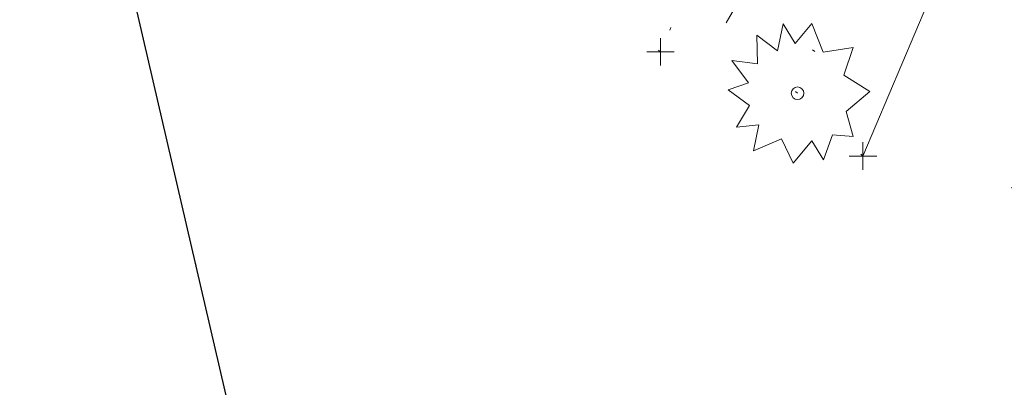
# Model space of a CAD drawing. Extents: x 413123 to 1465301, y 377724 to 504150.
# Tile 127 of 256: x 1463625 to 1463661, y 433030 to 433044. Entities that reach past the tile are written whole.
import ezdxf

# ---------------------------------------------------------------- set-up
doc = ezdxf.new("R2010")
doc.units = 0
doc.header["$MEASUREMENT"] = 0
doc.linetypes.add('DGN Style 1', pattern=[8.732639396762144, 0.01453018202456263, -8.71810921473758])
doc.linetypes.add('DGN Style 3', pattern=[20.34225483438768, 14.53018202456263, -5.812072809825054])
for name, color, linetype, lineweight in [('PV_X_Curb', 120, 'DGN Style 1', 0), ('PV_X_EOP', 7, 'DGN Style 3', 0), ('SN_X_Public', 3, 'Continuous', 0), ('SN_X_Public (Construction)', 3, 'Continuous', 0), ('VG_X_Cells', 3, 'Continuous', 0), ('VG_X_Flower_Bed', 3, 'DGN Style 1', 0)]:
    doc.layers.add(name, color=color, linetype=linetype, lineweight=lineweight)
for name, color, linetype, lineweight, transparency in [('SV_Observation (Construction)', 97, 'DGN Style 1', 0, 0.9), ('SV_Setup (Construction)', 4, 'Continuous', 30, 0.9), ('SV_X_Shot_Marker (Construction)', 40, 'Continuous', 0, 0.5)]:
    doc.layers.add(name, color=color, linetype=linetype, lineweight=lineweight, transparency=transparency)

# ---------------------------------------------------------------- blocks, each defined once
blk = doc.blocks.new('SVPT_2353')
at = {"layer": 'SV_X_Shot_Marker (Construction)', "transparency": 33554495}
for p, q in [((0, 0.02499999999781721), (0, -0.02500000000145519)), ((-0.02499999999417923, -3.637978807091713e-12), (0.02500000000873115, -3.637978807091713e-12))]:
    blk.add_line(p, q, dxfattribs=at)
blk.add_point((0, -3.637978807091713e-12), dxfattribs=at)
blk = doc.blocks.new('SHRUB_110')
at = {"layer": 'VG_X_Cells', "color": 3, "linetype": 'Continuous', "lineweight": 0, "flags": 128}
blk.add_lwpolyline([(-0.004249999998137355, 0.0904999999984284), (0.02599999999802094, 0.1272499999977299), (0.04675000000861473, 0.07458333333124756), (0.1013333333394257, 0.0835833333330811), (0.08441666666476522, 0.03299999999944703), (0.1316666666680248, 0.003249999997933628), (0.0888333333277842, -0.03350000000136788), (0.1013333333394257, -0.07916666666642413), (0.06366666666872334, -0.0757499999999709), (0.04741666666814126, -0.1214166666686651), (0.02599999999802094, -0.08683333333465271), (-0.007916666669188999, -0.1276666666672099), (-0.0293333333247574, -0.08333333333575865), (-0.0803333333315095, -0.1048333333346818), (-0.07074999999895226, -0.05774999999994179), (-0.111333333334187, -0.06191666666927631), (-0.08766666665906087, -0.02241666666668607), (-0.1260833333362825, 0.005999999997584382), (-0.08916666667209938, 0.01916666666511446), (-0.1195000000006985, 0.05933333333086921), (-0.0729166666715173, 0.0538333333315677), (-0.0744166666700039, 0.1057499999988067), (-0.03674999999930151, 0.07733333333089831), (-0.02641666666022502, 0.1265833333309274), (-0.004249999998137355, 0.0904999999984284)], dxfattribs=at)
at = {"layer": 'VG_X_Cells', "color": 3, "linetype": 'Continuous', "lineweight": 0}
blk.add_circle((-3.666662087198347e-05, 2.000001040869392e-05), 0.01152, dxfattribs=at)
blk = doc.blocks.new('SGN1P_30')
at = {"layer": 'SN_X_Public', "color": 3, "linetype": 'Continuous', "lineweight": 0}
for p, q in [((0, 0.07999999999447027), (0, -0.08000000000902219)), ((0, 0), (-0.08000000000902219, -1.455191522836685e-11))]:
    blk.add_line(p, q, dxfattribs=at)
at = {"layer": 'SN_X_Public (Construction)', "color": 3, "linetype": 'Continuous', "lineweight": 30}
blk.add_point((-4.166666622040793e-05, 4.16666516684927e-05), dxfattribs=at)
blk = doc.blocks.new('SVPT_2355')
at = {"layer": 'SV_X_Shot_Marker (Construction)', "transparency": 33554495}
for p, q in [((1.455191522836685e-11, 0.02499999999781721), (1.455191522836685e-11, -0.02500000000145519)), ((-0.02499999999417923, 0), (0.02500000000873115, 0))]:
    blk.add_line(p, q, dxfattribs=at)
blk.add_point((1.455191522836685e-11, 0), dxfattribs=at)

msp = doc.modelspace()

# ---------------------------------------------------------------- linework, layer by layer
at = {"layer": 'PV_X_Curb'}
for points, knots in [([(1463694.730807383, 433042.1012902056, 573.2000085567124), (1463688.122071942, 433044.6665198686, 573.2117681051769), (1463681.5133365, 433047.2317495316, 573.2235276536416), (1463674.904601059, 433049.7969791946, 573.2352872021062), (1463669.906627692, 433051.7384291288, 573.2422034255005), (1463664.908654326, 433053.679879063, 573.249119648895), (1463659.910680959, 433055.6213289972, 573.2560358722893), (1463659.31440991, 433055.8530469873, 573.3282538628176), (1463658.718138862, 433056.0847649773, 573.400471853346), (1463658.121867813, 433056.3164829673, 573.4726898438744), (1463656.811811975, 433056.8455353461, 573.4691755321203), (1463655.501756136, 433057.3745877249, 573.4656612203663), (1463654.191700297, 433057.9036401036, 573.4621469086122), (1463647.078403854, 433060.7016199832, 573.4311409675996), (1463639.965107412, 433063.4995998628, 573.4001350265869), (1463632.851810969, 433066.2975797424, 573.3691290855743), (1463626.603526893, 433068.7760307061, 573.3262890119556), (1463620.355242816, 433071.25448167, 573.2834489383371), (1463614.10695874, 433073.7329326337, 573.2406088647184), (1463606.821724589, 433076.5483492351, 573.1778320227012), (1463599.536490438, 433079.3637658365, 573.1150551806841), (1463592.251256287, 433082.1791824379, 573.052278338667), (1463585.048675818, 433085.0513616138, 572.9767093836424), (1463577.846095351, 433087.9235407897, 572.901140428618), (1463570.643514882, 433090.7957199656, 572.8255714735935), (1463568.520856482, 433091.6009161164, 572.8136526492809), (1463566.398198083, 433092.4061122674, 572.8017338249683), (1463564.275539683, 433093.2113084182, 572.7898150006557), (1463563.658286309, 433093.4932407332, 572.723361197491), (1463563.041032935, 433093.7751730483, 572.6569073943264), (1463562.423779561, 433094.0571053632, 572.5904535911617), (1463557.897842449, 433095.8076798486, 572.5495712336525), (1463553.371905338, 433097.5582543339, 572.5086888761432), (1463548.845968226, 433099.3088288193, 572.4678065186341), (1463541.746736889, 433102.0973839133, 572.4116307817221), (1463534.647505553, 433104.8859390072, 572.3554550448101), (1463527.548274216, 433107.6744941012, 572.2992793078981), (1463527.099574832, 433107.8541490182, 572.3819727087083), (1463526.650875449, 433108.0338039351, 572.4646661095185), (1463526.202176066, 433108.2134588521, 572.5473595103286), (1463518.442801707, 433111.2934591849, 572.5872886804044), (1463510.683427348, 433114.3734595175, 572.6272178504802), (1463502.924052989, 433117.4534598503, 572.6671470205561), (1463495.101662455, 433120.5759616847, 572.6180249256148), (1463487.279271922, 433123.6984635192, 572.5689028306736), (1463479.456881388, 433126.8209653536, 572.5197807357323), (1463474.540841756, 433128.7396558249, 572.5305568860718), (1463469.624802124, 433130.6583462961, 572.5413330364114), (1463464.708762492, 433132.5770367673, 572.5521091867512), (1463464.15178183, 433132.7738995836, 572.4839343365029), (1463463.594801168, 433132.9707623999, 572.4157594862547), (1463463.037820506, 433133.1676252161, 572.3475846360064), (1463455.395093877, 433136.1460172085, 572.2965798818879), (1463447.752367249, 433139.1244092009, 572.2455751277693), (1463440.10964062, 433142.1028011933, 572.1945703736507), (1463439.463345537, 433142.3911085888, 572.2249332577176), (1463438.817050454, 433142.6794159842, 572.2552961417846), (1463438.170755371, 433142.9677233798, 572.2856590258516), (1463431.589276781, 433145.5431962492, 572.3185177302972), (1463425.007798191, 433148.1186691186, 572.351376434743), (1463418.4263196, 433150.6941419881, 572.3842351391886), (1463413.565512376, 433152.6091060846, 572.3506952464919), (1463408.704705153, 433154.5240701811, 572.3171553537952), (1463403.843897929, 433156.4390342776, 572.2836154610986), (1463402.295983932, 433157.0721267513, 572.2966227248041), (1463400.748069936, 433157.7052192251, 572.3096299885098), (1463399.20015594, 433158.3383116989, 572.3226372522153), (1463398.571326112, 433158.6030358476, 572.2531442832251), (1463397.942496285, 433158.8677599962, 572.1836513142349), (1463397.313666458, 433159.1324841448, 572.1141583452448), (1463389.499427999, 433162.1494767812, 572.1431257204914), (1463381.68518954, 433165.1664694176, 572.172093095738), (1463373.87095108, 433168.1834620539, 572.2010604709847), (1463373.202610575, 433168.4242856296, 572.2485422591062), (1463372.53427007, 433168.6651092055, 572.2960240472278), (1463371.865929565, 433168.9059327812, 572.3435058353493), (1463366.852918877, 433170.8940812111, 572.309207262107), (1463361.839908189, 433172.882229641, 572.2749086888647), (1463356.826897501, 433174.8703780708, 572.2406101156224), (1463350.263613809, 433177.4130764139, 572.2105829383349), (1463343.700330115, 433179.955774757, 572.1805557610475), (1463337.137046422, 433182.4984731, 572.1505285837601), (1463332.732110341, 433184.1753668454, 572.1399057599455), (1463328.327174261, 433185.8522605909, 572.129282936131), (1463323.922238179, 433187.5291543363, 572.1186601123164), (1463323.550514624, 433187.6736224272, 572.0672464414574), (1463323.17879107, 433187.8180905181, 572.0158327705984), (1463322.807067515, 433187.9625586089, 571.9644190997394), (1463314.242457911, 433191.4677850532, 571.9189611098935), (1463305.677848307, 433194.9730114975, 571.8735031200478), (1463297.113238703, 433198.4782379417, 571.8280451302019), (1463296.447798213, 433198.6498683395, 571.8729159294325), (1463295.782357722, 433198.8214987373, 571.917786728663), (1463295.116917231, 433198.9931291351, 571.9626575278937), (1463288.43623397, 433201.6173953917, 571.9595616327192), (1463281.755550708, 433204.2416616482, 571.9564657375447), (1463275.074867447, 433206.8659279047, 571.9533698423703), (1463270.698621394, 433208.5836220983, 571.955071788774), (1463266.322375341, 433210.3013162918, 571.9567737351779), (1463261.946129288, 433212.0190104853, 571.9584756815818), (1463261.255964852, 433212.2907585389, 571.8814296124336), (1463260.565800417, 433212.5625065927, 571.8043835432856), (1463259.875635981, 433212.8342546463, 571.7273374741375), (1463253.221984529, 433215.4661261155, 571.684237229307), (1463246.568333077, 433218.0979975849, 571.6411369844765), (1463239.914681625, 433220.7298690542, 571.5980367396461), (1463232.697418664, 433223.5591135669, 571.584901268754), (1463225.480155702, 433226.3883580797, 571.5717657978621), (1463218.262892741, 433229.2176025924, 571.5586303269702), (1463212.689928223, 433231.3845503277, 571.501804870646), (1463207.116963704, 433233.5514980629, 571.4449794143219), (1463201.543999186, 433235.7184457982, 571.3881539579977), (1463197.702392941, 433237.2969398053, 571.3824755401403), (1463193.860786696, 433238.8754338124, 571.376797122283), (1463190.01918045, 433240.4539278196, 571.3711187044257), (1463189.420555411, 433240.6641899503, 571.4587546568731), (1463188.821930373, 433240.874452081, 571.5463906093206), (1463188.223305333, 433241.0847142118, 571.6340265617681), (1463185.054584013, 433242.3131517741, 571.6250500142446), (1463181.885862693, 433243.5415893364, 571.6160734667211), (1463178.717141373, 433244.7700268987, 571.6070969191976), (1463171.181422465, 433247.7347391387, 571.5342143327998), (1463163.645703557, 433250.6994513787, 571.4613317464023), (1463156.10998465, 433253.6641636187, 571.3884491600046), (1463148.761307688, 433256.5197229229, 571.322577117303), (1463141.412630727, 433259.3752822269, 571.2567050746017), (1463134.063953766, 433262.2308415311, 571.1908330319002), (1463126.984343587, 433264.9936274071, 571.2120531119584), (1463119.904733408, 433267.756413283, 571.2332731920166), (1463112.82512323, 433270.519199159, 571.2544932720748), (1463106.948373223, 433272.8554993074, 571.272380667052), (1463101.071623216, 433275.1917994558, 571.290268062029), (1463095.19487321, 433277.5280996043, 571.3081554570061), (1463087.382378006, 433280.5556578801, 571.2445784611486), (1463079.569882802, 433283.583216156, 571.1810014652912), (1463071.757387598, 433286.6107744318, 571.1174244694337), (1463067.011834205, 433288.4980060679, 571.0790224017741), (1463062.266280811, 433290.385237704, 571.0406203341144), (1463057.520727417, 433292.27246934, 571.0022182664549), (1463052.596696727, 433294.1302708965, 570.9741905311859), (1463047.672666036, 433295.988072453, 570.946162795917), (1463042.748635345, 433297.8458740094, 570.9181350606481), (1463040.996474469, 433298.028892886, 570.6600759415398), (1463037.884741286, 433298.0614564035, 570.3732611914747), (1463033.533792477, 433297.4811137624, 570.213053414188), (1463028.578927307, 433295.8351240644, 570.8846791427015), (1463025.750437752, 433293.3300609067, 570.5443428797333), (1463024.222435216, 433291.00068514, 570.5092220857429), (1463023.412434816, 433289.7658735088, 570.490604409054), (1463022.602434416, 433288.5310618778, 570.4719867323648), (1463021.792434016, 433287.2962502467, 570.4533690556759), (1463021.001432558, 433285.3732457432, 570.5012869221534), (1463020.2104311, 433283.4502412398, 570.549204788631), (1463019.419429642, 433281.5272367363, 570.5971226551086), (1463018.531487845, 433279.3825151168, 570.6481372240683), (1463017.643546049, 433277.2377934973, 570.6991517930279), (1463016.755604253, 433275.0930718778, 570.7501663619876), (1463014.741467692, 433270.0950215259, 570.9656913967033), (1463012.727331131, 433265.096971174, 571.181216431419), (1463010.71319457, 433260.0989208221, 571.3967414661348)], [0, 0, 0, 0, 0.01923076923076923, 0.01923076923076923, 0.01923076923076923, 0.03846153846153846, 0.03846153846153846, 0.03846153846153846, 0.05769230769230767, 0.05769230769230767, 0.05769230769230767, 0.07692307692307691, 0.07692307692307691, 0.07692307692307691, 0.09615384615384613, 0.09615384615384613, 0.09615384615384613, 0.1153846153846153, 0.1153846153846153, 0.1153846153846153, 0.1346153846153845, 0.1346153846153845, 0.1346153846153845, 0.1538461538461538, 0.1538461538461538, 0.1538461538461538, 0.1730769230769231, 0.1730769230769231, 0.1730769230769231, 0.1923076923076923, 0.1923076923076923, 0.1923076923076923, 0.2115384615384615, 0.2115384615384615, 0.2115384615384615, 0.2307692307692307, 0.2307692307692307, 0.2307692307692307, 0.25, 0.25, 0.25, 0.269230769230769, 0.269230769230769, 0.269230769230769, 0.2884615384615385, 0.2884615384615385, 0.2884615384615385, 0.3076923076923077, 0.3076923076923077, 0.3076923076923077, 0.3269230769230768, 0.3269230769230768, 0.3269230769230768, 0.3461538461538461, 0.3461538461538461, 0.3461538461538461, 0.3653846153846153, 0.3653846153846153, 0.3653846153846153, 0.3846153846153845, 0.3846153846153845, 0.3846153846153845, 0.4038461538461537, 0.4038461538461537, 0.4038461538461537, 0.423076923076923, 0.423076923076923, 0.423076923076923, 0.4423076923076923, 0.4423076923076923, 0.4423076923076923, 0.4615384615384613, 0.4615384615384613, 0.4615384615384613, 0.4807692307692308, 0.4807692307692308, 0.4807692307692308, 0.5, 0.5, 0.5, 0.5192307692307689, 0.5192307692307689, 0.5192307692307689, 0.538461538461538, 0.538461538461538, 0.538461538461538, 0.5576923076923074, 0.5576923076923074, 0.5576923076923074, 0.576923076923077, 0.576923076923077, 0.576923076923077, 0.5961538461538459, 0.5961538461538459, 0.5961538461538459, 0.6153846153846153, 0.6153846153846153, 0.6153846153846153, 0.6346153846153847, 0.6346153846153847, 0.6346153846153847, 0.6538461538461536, 0.6538461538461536, 0.6538461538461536, 0.673076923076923, 0.673076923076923, 0.673076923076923, 0.6923076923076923, 0.6923076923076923, 0.6923076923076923, 0.7115384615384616, 0.7115384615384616, 0.7115384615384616, 0.7307692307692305, 0.7307692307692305, 0.7307692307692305, 0.7499999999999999, 0.7499999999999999, 0.7499999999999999, 0.7692307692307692, 0.7692307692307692, 0.7692307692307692, 0.7884615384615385, 0.7884615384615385, 0.7884615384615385, 0.8076923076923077, 0.8076923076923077, 0.8076923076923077, 0.826923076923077, 0.826923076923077, 0.826923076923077, 0.846153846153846, 0.846153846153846, 0.846153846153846, 0.8653846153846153, 0.8653846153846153, 0.8653846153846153, 0.8846153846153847, 0.8846153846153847, 0.8846153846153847, 0.9038461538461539, 0.9038461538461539, 0.9038461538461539, 0.9087225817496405, 0.9125585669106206, 0.9159702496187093, 0.9230769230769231, 0.9230769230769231, 0.9230769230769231, 0.9423076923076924, 0.9423076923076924, 0.9423076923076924, 0.9615384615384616, 0.9615384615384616, 0.9615384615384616, 0.9807692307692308, 0.9807692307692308, 0.9807692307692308, 1, 1, 1, 1]), ([(1464212.130625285, 432930.1921386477, 574.8569475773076), (1464211.309927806, 432926.6717508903, 574.8043550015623), (1464208.620583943, 432919.4336842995, 574.59247811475), (1464203.942792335, 432911.4759950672, 574.9755149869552), (1464198.528113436, 432907.065000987, 574.3013993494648), (1464195.129930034, 432904.9843538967, 574.1567793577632), (1464190.424056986, 432902.8821727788, 574.9491376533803), (1464184.484657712, 432901.1540257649, 574.5405969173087), (1464177.178004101, 432901.5982480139, 574.618938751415), (1464172.360644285, 432902.5498269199, 574.540636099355), (1464170.098213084, 432903.4430988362, 574.5563680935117), (1464162.859082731, 432906.3013125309, 574.606705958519), (1464155.619952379, 432909.1595262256, 574.6570438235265), (1464148.380822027, 432912.0177399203, 574.7073816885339), (1464141.151301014, 432914.8902431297, 574.7073216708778), (1464133.92178, 432917.7627463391, 574.7072616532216), (1464126.692258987, 432920.6352495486, 574.7072016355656), (1464118.299673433, 432923.8963305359, 574.7083911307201), (1464109.907087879, 432927.1574115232, 574.7095806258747), (1464101.514502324, 432930.4184925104, 574.7107701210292), (1464094.565360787, 432933.130540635, 574.7407559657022), (1464087.61621925, 432935.8425887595, 574.7707418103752), (1464080.667077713, 432938.554636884, 574.8007276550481), (1464073.934937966, 432941.2263393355, 574.8213669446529), (1464067.202798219, 432943.898041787, 574.8420062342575), (1464060.470658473, 432946.5697442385, 574.8626455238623), (1464057.576627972, 432947.7186628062, 574.8432796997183), (1464054.682597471, 432948.8675813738, 574.8239138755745), (1464051.788566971, 432950.0164999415, 574.8045480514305), (1464048.178118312, 432951.4627468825, 574.7485807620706), (1464044.567669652, 432952.9089938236, 574.6926134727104), (1464040.957220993, 432954.3552407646, 574.6366461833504), (1464036.026248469, 432956.2655431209, 574.6576247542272), (1464031.095275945, 432958.1758454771, 574.6786033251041), (1464026.164303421, 432960.0861478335, 574.6995818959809), (1464025.481248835, 432960.3621999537, 574.7846270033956), (1464024.798194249, 432960.6382520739, 574.8696721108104), (1464024.115139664, 432960.9143041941, 574.9547172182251), (1464019.953009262, 432962.5411523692, 574.9621940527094), (1464015.790878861, 432964.1680005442, 574.9696708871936), (1464011.628748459, 432965.7948487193, 574.977147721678), (1464011.04864364, 432966.0149524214, 574.8862879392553), (1464010.46853882, 432966.2350561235, 574.7954281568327), (1464009.888434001, 432966.4551598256, 574.7045683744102), (1464003.274891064, 432969.0729880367, 574.7150542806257), (1463996.661348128, 432971.6908162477, 574.7255401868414), (1463990.047805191, 432974.3086444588, 574.736026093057), (1463988.669673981, 432974.8809759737, 574.7338566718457), (1463987.29154277, 432975.4533074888, 574.7316872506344), (1463985.91341156, 432976.0256390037, 574.7295178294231), (1463985.302306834, 432976.2580753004, 574.8215004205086), (1463984.691202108, 432976.4905115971, 574.9134830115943), (1463984.080097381, 432976.7229478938, 575.0054656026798), (1463979.817419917, 432978.3858828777, 575.0066354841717), (1463975.554742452, 432980.0488178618, 575.0078053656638), (1463971.292064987, 432981.7117528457, 575.0089752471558), (1463963.356387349, 432984.9149377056, 575.0146263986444), (1463955.420709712, 432988.1181225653, 575.0202775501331), (1463947.485032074, 432991.3213074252, 575.0259287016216), (1463941.290077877, 432993.6868748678, 575.0083102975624), (1463935.095123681, 432996.0524423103, 574.990691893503), (1463928.900169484, 432998.4180097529, 574.9730734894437), (1463921.313287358, 433001.3706240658, 574.974915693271), (1463913.726405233, 433004.3232383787, 574.9767578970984), (1463906.139523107, 433007.2758526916, 574.9786001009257), (1463898.560596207, 433010.2391392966, 574.9626699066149), (1463890.981669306, 433013.2024259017, 574.9467397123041), (1463883.402742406, 433016.1657125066, 574.9308095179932), (1463881.345594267, 433016.9902447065, 574.9117253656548), (1463879.288446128, 433017.8147769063, 574.8926412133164), (1463877.231297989, 433018.6393091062, 574.8735570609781), (1463876.686567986, 433018.90836837, 574.7907628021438), (1463876.141837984, 433019.1774276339, 574.7079685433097), (1463875.597107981, 433019.4464868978, 574.6251742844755), (1463866.491552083, 433023.0102079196, 574.5286453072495), (1463857.385996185, 433026.5739289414, 574.4321163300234), (1463848.280440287, 433030.1376499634, 574.3355873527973), (1463842.273435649, 433032.5433451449, 574.290891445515), (1463836.26643101, 433034.9490403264, 574.2461955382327), (1463830.259426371, 433037.354735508, 574.2014996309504), (1463827.706954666, 433038.3596743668, 574.2016278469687), (1463825.154482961, 433039.3646132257, 574.2017560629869), (1463822.602011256, 433040.3695520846, 574.2018842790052), (1463822.273060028, 433040.5216812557, 574.2449460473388), (1463821.9441088, 433040.673810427, 574.2880078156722), (1463821.615157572, 433040.8259395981, 574.3310695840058), (1463814.081882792, 433043.8160048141, 574.2658061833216), (1463806.548608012, 433046.8060700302, 574.2005427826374), (1463799.015333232, 433049.7961352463, 574.1352793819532), (1463790.881392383, 433052.9784830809, 574.0409375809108), (1463782.747451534, 433056.1608309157, 573.9465957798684), (1463774.613510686, 433059.3431787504, 573.8522539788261), (1463767.30279864, 433062.1866842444, 573.7907467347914), (1463759.992086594, 433065.0301897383, 573.7292394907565), (1463752.681374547, 433067.8736952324, 573.6677322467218), (1463745.746627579, 433070.6484046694, 573.6115134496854), (1463738.81188061, 433073.4231141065, 573.5552946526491), (1463731.877133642, 433076.1978235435, 573.4990758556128), (1463723.920721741, 433079.269784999, 573.4558768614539), (1463715.96430984, 433082.3417464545, 573.412677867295), (1463708.007897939, 433085.4137079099, 573.3694788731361), (1463699.705494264, 433088.6982952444, 573.2960693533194), (1463691.40309059, 433091.9828825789, 573.2226598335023), (1463683.100686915, 433095.2674699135, 573.1492503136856), (1463675.369218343, 433098.3176278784, 573.0764007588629), (1463667.637749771, 433101.3677858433, 573.0035512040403), (1463659.906281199, 433104.4179438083, 572.9307016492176), (1463654.180695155, 433106.6960611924, 572.8929602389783), (1463648.455109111, 433108.9741785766, 572.855218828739), (1463642.729523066, 433111.2522959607, 572.8174774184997), (1463634.990870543, 433114.2968556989, 572.7735525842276), (1463627.252218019, 433117.3414154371, 572.7296277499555), (1463619.513565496, 433120.3859751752, 572.6857029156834), (1463610.349498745, 433123.93395352, 572.6620255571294), (1463601.185431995, 433127.4819318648, 572.6383481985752), (1463592.021365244, 433131.0299102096, 572.6146708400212), (1463584.379899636, 433134.0860580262, 572.5703305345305), (1463576.738434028, 433137.1422058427, 572.5259902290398), (1463569.096968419, 433140.1983536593, 572.4816499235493), (1463560.424944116, 433143.6374746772, 572.4263088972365), (1463551.752919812, 433147.0765956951, 572.3709678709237), (1463543.080895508, 433150.5157167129, 572.315626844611), (1463535.024004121, 433153.6725581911, 572.2917231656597), (1463526.967112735, 433156.8293996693, 572.2678194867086), (1463518.910221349, 433159.9862411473, 572.2439158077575), (1463505.273646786, 433165.3724393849, 572.2223349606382), (1463491.637072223, 433170.7586376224, 572.2007541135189), (1463478.00049766, 433176.1448358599, 572.1791732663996), (1463470.02998399, 433179.2607996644, 572.1634328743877), (1463462.05947032, 433182.3767634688, 572.1476924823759), (1463454.08895665, 433185.4927272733, 572.1319520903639), (1463447.976240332, 433187.9013968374, 572.1084402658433), (1463441.863524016, 433190.3100664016, 572.084928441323), (1463435.750807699, 433192.7187359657, 572.0614166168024), (1463430.533446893, 433194.7109056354, 572.0246570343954), (1463425.316086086, 433196.703075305, 571.9878974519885), (1463420.098725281, 433198.6952449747, 571.9511378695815), (1463420.088321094, 433198.7497997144, 571.9601351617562), (1463420.077916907, 433198.804354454, 571.9691324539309), (1463420.067512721, 433198.8589091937, 571.9781297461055)], [0, 0, 0, 0, 0.004233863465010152, 0.009367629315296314, 0.01063404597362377, 0.01259545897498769, 0.01409081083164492, 0.01684419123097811, 0.01986488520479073, 0.02272727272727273, 0.02272727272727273, 0.02272727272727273, 0.04545454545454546, 0.04545454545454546, 0.04545454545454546, 0.06818181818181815, 0.06818181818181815, 0.06818181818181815, 0.09090909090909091, 0.09090909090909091, 0.09090909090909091, 0.1136363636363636, 0.1136363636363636, 0.1136363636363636, 0.1363636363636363, 0.1363636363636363, 0.1363636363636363, 0.159090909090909, 0.159090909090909, 0.159090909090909, 0.1818181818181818, 0.1818181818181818, 0.1818181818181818, 0.2045454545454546, 0.2045454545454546, 0.2045454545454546, 0.2272727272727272, 0.2272727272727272, 0.2272727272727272, 0.2499999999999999, 0.2499999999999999, 0.2499999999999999, 0.2727272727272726, 0.2727272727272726, 0.2727272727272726, 0.2954545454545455, 0.2954545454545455, 0.2954545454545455, 0.3181818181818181, 0.3181818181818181, 0.3181818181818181, 0.3409090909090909, 0.3409090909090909, 0.3409090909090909, 0.3636363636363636, 0.3636363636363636, 0.3636363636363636, 0.3863636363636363, 0.3863636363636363, 0.3863636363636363, 0.4090909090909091, 0.4090909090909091, 0.4090909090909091, 0.4318181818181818, 0.4318181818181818, 0.4318181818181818, 0.4545454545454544, 0.4545454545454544, 0.4545454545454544, 0.4772727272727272, 0.4772727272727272, 0.4772727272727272, 0.4999999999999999, 0.4999999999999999, 0.4999999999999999, 0.5227272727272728, 0.5227272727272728, 0.5227272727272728, 0.5454545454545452, 0.5454545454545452, 0.5454545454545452, 0.5681818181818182, 0.5681818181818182, 0.5681818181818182, 0.5909090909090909, 0.5909090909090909, 0.5909090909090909, 0.6136363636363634, 0.6136363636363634, 0.6136363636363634, 0.6363636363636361, 0.6363636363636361, 0.6363636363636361, 0.6590909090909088, 0.6590909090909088, 0.6590909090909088, 0.6818181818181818, 0.6818181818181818, 0.6818181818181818, 0.7045454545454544, 0.7045454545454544, 0.7045454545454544, 0.7272727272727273, 0.7272727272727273, 0.7272727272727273, 0.75, 0.75, 0.75, 0.7727272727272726, 0.7727272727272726, 0.7727272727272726, 0.7954545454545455, 0.7954545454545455, 0.7954545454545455, 0.8181818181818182, 0.8181818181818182, 0.8181818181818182, 0.8409090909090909, 0.8409090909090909, 0.8409090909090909, 0.8636363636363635, 0.8636363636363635, 0.8636363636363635, 0.8863636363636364, 0.8863636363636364, 0.8863636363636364, 0.9090909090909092, 0.9090909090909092, 0.9090909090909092, 0.9318181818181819, 0.9318181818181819, 0.9318181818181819, 0.9545454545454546, 0.9545454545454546, 0.9545454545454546, 0.9772727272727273, 0.9772727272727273, 0.9772727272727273, 1, 1, 1, 1])]:
    msp.add_open_spline(points, degree=3, knots=knots, dxfattribs=at)
at = {"layer": 'PV_X_EOP', "extrusion": (-0.2436646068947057, 0.09802874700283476, 0.9648927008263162), "elevation": -313637.1288692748, "flags": 128}
msp.add_lwpolyline([(-948047.3153200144, 1154411.685430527), (-948042.8119182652, 1154413.058057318), (-948036.7482073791, 1154412.950964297)], dxfattribs=at)
at = {"layer": 'PV_X_EOP'}
for points, knots in [([(1463695.37345491, 433042.3269481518, 573.2056029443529), (1463695.118355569, 433042.4173281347, 573.1929567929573), (1463694.863256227, 433042.5077081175, 573.1803106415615), (1463694.608156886, 433042.5980881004, 573.1676644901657), (1463688.127196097, 433045.133574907, 573.1638691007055), (1463681.646235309, 433047.6690617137, 573.1600737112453), (1463675.165274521, 433050.2045485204, 573.1562783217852), (1463668.255959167, 433052.9440202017, 573.1540820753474), (1463661.346643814, 433055.6834918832, 573.1518858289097), (1463654.437328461, 433058.4229635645, 573.149689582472), (1463647.338400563, 433061.2071824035, 573.1301154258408), (1463640.239472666, 433063.9914012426, 573.1105412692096), (1463633.140544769, 433066.7756200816, 573.0909671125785), (1463626.823799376, 433069.2202639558, 573.0453158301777), (1463620.507053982, 433071.6649078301, 572.999664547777), (1463614.190308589, 433074.1095517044, 572.9540132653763), (1463606.930945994, 433076.9629614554, 572.8967218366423), (1463599.671583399, 433079.8163712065, 572.8394304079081), (1463592.412220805, 433082.6697809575, 572.7821389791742), (1463585.208613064, 433085.5359198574, 572.7224006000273), (1463578.005005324, 433088.4020587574, 572.6626622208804), (1463570.801397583, 433091.2681976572, 572.6029238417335), (1463563.539543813, 433094.1288766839, 572.5195568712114), (1463556.277690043, 433096.9895557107, 572.4361899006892), (1463549.015836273, 433099.8502347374, 572.3528229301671), (1463541.464235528, 433102.896740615, 572.3143753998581), (1463533.912634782, 433105.9432464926, 572.2759278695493), (1463526.361034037, 433108.9897523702, 572.2374803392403), (1463524.510466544, 433109.6486739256, 572.222419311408), (1463522.659899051, 433110.307595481, 572.2073582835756), (1463520.809331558, 433110.9665170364, 572.1922972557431), (1463520.996148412, 433111.478044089, 572.2051758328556), (1463521.182965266, 433111.9895711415, 572.2180544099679), (1463521.36978212, 433112.5010981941, 572.2309329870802), (1463520.520611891, 433112.8412018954, 572.2365752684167), (1463519.671441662, 433113.1813055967, 572.2422175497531), (1463518.822271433, 433113.5214092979, 572.2478598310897), (1463518.644435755, 433113.0349413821, 572.2388127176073), (1463518.466600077, 433112.5484734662, 572.229765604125), (1463518.288764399, 433112.0620055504, 572.2207184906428), (1463514.835464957, 433113.4033588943, 572.2367800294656), (1463511.382165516, 433114.7447122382, 572.2528415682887), (1463507.928866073, 433116.0860655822, 572.2689031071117), (1463493.594865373, 433121.7420238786, 572.2482959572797), (1463479.260864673, 433127.3979821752, 572.2276888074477), (1463464.926863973, 433133.0539404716, 572.2070816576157), (1463449.455525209, 433139.0728186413, 572.1640707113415), (1463433.984186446, 433145.0916968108, 572.1210597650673), (1463418.512847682, 433151.1105749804, 572.0780488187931), (1463413.328996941, 433153.1553309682, 572.0135393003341), (1463408.145146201, 433155.200086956, 571.9490297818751), (1463402.961295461, 433157.2448429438, 571.8845202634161), (1463403.132465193, 433157.7716799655, 571.9190447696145), (1463403.303634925, 433158.2985169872, 571.953569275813), (1463403.474804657, 433158.825354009, 571.9880937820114), (1463402.600267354, 433159.1613721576, 571.9863420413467), (1463401.725730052, 433159.4973903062, 571.984590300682), (1463400.851192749, 433159.8334084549, 571.9828385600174), (1463400.653049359, 433159.3552482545, 571.9439093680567), (1463400.454905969, 433158.8770880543, 571.9049801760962), (1463400.256762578, 433158.3989278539, 571.8660509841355), (1463399.322085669, 433158.774478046, 571.9116587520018), (1463398.387408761, 433159.150028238, 571.9572665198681), (1463397.452731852, 433159.5255784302, 572.0028742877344), (1463389.04126259, 433162.8168634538, 571.9920574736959), (1463380.629793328, 433166.1081484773, 571.9812406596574), (1463372.218324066, 433169.3994335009, 571.9704238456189), (1463367.156032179, 433171.3851717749, 571.9528553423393), (1463362.093740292, 433173.370910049, 571.9352868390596), (1463357.031448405, 433175.3566483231, 571.91771833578), (1463350.485608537, 433177.9162151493, 571.9032139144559), (1463343.93976867, 433180.4757819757, 571.8887094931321), (1463337.393928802, 433183.0353488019, 571.8742050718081), (1463332.955818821, 433184.7683232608, 571.8612483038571), (1463328.517708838, 433186.5012977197, 571.8482915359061), (1463324.079598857, 433188.2342721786, 571.835334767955), (1463307.834725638, 433194.592922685, 571.7755947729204), (1463291.58985242, 433200.9515731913, 571.7158547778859), (1463275.344979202, 433207.3102236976, 571.6561147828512), (1463270.255842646, 433209.3105723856, 571.6395679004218), (1463265.16670609, 433211.3109210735, 571.6230210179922), (1463260.077569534, 433213.3112697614, 571.6064741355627), (1463253.452444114, 433215.9179517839, 571.5595870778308), (1463246.827318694, 433218.5246338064, 571.5127000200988), (1463240.202193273, 433221.1313158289, 571.4658129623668), (1463232.962477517, 433223.9732301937, 571.4532933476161), (1463225.722761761, 433226.8151445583, 571.4407737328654), (1463218.483046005, 433229.6570589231, 571.4282541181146), (1463212.90690448, 433231.8646312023, 571.4088467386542), (1463207.330762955, 433234.0722034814, 571.3894393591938), (1463201.754621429, 433236.2797757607, 571.3700319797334), (1463194.142429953, 433239.2572758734, 571.3409586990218), (1463186.530238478, 433242.2347759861, 571.3118854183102), (1463178.918047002, 433245.2122760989, 571.2828121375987), (1463169.428496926, 433248.9128530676, 571.1919051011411), (1463159.93894685, 433252.6134300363, 571.1009980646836), (1463150.449396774, 433256.314007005, 571.0100910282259), (1463145.077359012, 433258.4557943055, 570.9673048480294), (1463139.70532125, 433260.5975816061, 570.9245186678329), (1463134.333283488, 433262.7393689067, 570.8817324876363), (1463132.297653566, 433263.5246301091, 570.8037126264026), (1463130.262023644, 433264.3098913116, 570.7256927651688), (1463128.226393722, 433265.0951525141, 570.6476729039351), (1463128.413443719, 433265.4813551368, 570.6980714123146), (1463128.600493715, 433265.8675577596, 570.748469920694), (1463128.787543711, 433266.2537603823, 570.7988684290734), (1463127.919822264, 433266.676285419, 570.7925938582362), (1463127.052100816, 433267.0988104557, 570.786319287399), (1463126.184379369, 433267.5213354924, 570.7800447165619), (1463126.004706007, 433267.0870623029, 570.7088488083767), (1463125.825032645, 433266.6527891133, 570.6376529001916), (1463125.645359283, 433266.2185159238, 570.5664569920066), (1463121.458270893, 433267.8591123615, 570.6667666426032), (1463117.271182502, 433269.4997087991, 570.7670762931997), (1463113.084094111, 433271.1403052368, 570.8673859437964), (1463107.189564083, 433273.4271367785, 570.8747985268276), (1463101.295034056, 433275.7139683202, 570.8822111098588), (1463095.400504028, 433278.0007998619, 570.88962369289), (1463087.576983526, 433281.0591137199, 570.8606773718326), (1463079.753463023, 433284.117427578, 570.8317310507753), (1463071.92994252, 433287.175741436, 570.8027847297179), (1463067.216062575, 433289.0371870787, 570.7609532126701), (1463062.502182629, 433290.8986327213, 570.7191216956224), (1463057.788302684, 433292.7600783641, 570.6772901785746), (1463055.438489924, 433293.6549933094, 570.597871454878), (1463053.088677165, 433294.5499082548, 570.5184527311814), (1463050.738864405, 433295.4448232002, 570.4390340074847), (1463050.919405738, 433295.974786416, 570.493206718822), (1463051.099947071, 433296.5047496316, 570.547379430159), (1463051.280488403, 433297.0347128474, 570.6015521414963), (1463050.479713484, 433297.3478403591, 570.5996470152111), (1463049.678938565, 433297.660967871, 570.5977418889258), (1463048.878163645, 433297.9740953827, 570.5958367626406), (1463048.616684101, 433297.4827268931, 570.554312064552), (1463048.355204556, 433296.9913584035, 570.5127873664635), (1463048.093725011, 433296.499989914, 570.471262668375), (1463046.16244202, 433297.1796919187, 570.4532430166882), (1463044.231159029, 433297.8593939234, 570.4352233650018), (1463042.299876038, 433298.5390959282, 570.4172037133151), (1463040.683227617, 433298.6270722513, 570.3881765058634), (1463037.665619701, 433298.5647521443, 570.3323767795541), (1463033.387011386, 433297.9238663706, 570.2772123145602), (1463028.240821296, 433296.3164198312, 570.1397972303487), (1463025.314393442, 433293.7317706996, 570.0019896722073), (1463023.773730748, 433291.3674614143, 569.9858104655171), (1463022.862373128, 433289.9688870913, 569.9762398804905), (1463021.951015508, 433288.5703127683, 569.966669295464), (1463021.039657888, 433287.1717384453, 569.9570987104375)], [0, 0, 0, 0, 0.02083333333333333, 0.02083333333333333, 0.02083333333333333, 0.04166666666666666, 0.04166666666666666, 0.04166666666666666, 0.06249999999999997, 0.06249999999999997, 0.06249999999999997, 0.08333333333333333, 0.08333333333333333, 0.08333333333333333, 0.1041666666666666, 0.1041666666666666, 0.1041666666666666, 0.1249999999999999, 0.1249999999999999, 0.1249999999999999, 0.1458333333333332, 0.1458333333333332, 0.1458333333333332, 0.1666666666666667, 0.1666666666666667, 0.1666666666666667, 0.1875, 0.1875, 0.1875, 0.2083333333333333, 0.2083333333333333, 0.2083333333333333, 0.2291666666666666, 0.2291666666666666, 0.2291666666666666, 0.2499999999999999, 0.2499999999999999, 0.2499999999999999, 0.2708333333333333, 0.2708333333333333, 0.2708333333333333, 0.2916666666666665, 0.2916666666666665, 0.2916666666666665, 0.3125, 0.3125, 0.3125, 0.3333333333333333, 0.3333333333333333, 0.3333333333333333, 0.3541666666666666, 0.3541666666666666, 0.3541666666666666, 0.375, 0.375, 0.375, 0.3958333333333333, 0.3958333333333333, 0.3958333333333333, 0.4166666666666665, 0.4166666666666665, 0.4166666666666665, 0.4374999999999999, 0.4374999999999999, 0.4374999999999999, 0.4583333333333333, 0.4583333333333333, 0.4583333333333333, 0.4791666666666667, 0.4791666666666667, 0.4791666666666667, 0.4999999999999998, 0.4999999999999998, 0.4999999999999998, 0.5208333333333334, 0.5208333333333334, 0.5208333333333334, 0.5416666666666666, 0.5416666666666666, 0.5416666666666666, 0.5624999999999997, 0.5624999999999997, 0.5624999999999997, 0.5833333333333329, 0.5833333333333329, 0.5833333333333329, 0.6041666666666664, 0.6041666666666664, 0.6041666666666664, 0.625, 0.625, 0.625, 0.6458333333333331, 0.6458333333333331, 0.6458333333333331, 0.6666666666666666, 0.6666666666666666, 0.6666666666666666, 0.6875, 0.6875, 0.6875, 0.7083333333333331, 0.7083333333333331, 0.7083333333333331, 0.7291666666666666, 0.7291666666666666, 0.7291666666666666, 0.75, 0.75, 0.75, 0.7708333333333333, 0.7708333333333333, 0.7708333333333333, 0.7916666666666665, 0.7916666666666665, 0.7916666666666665, 0.8125, 0.8125, 0.8125, 0.8333333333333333, 0.8333333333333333, 0.8333333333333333, 0.8541666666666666, 0.8541666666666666, 0.8541666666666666, 0.875, 0.875, 0.875, 0.8958333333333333, 0.8958333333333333, 0.8958333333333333, 0.9166666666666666, 0.9166666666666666, 0.9166666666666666, 0.9375, 0.9375, 0.9375, 0.9583333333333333, 0.9583333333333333, 0.9583333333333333, 0.9631710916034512, 0.9674286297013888, 0.9713421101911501, 0.9791666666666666, 0.9791666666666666, 0.9791666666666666, 1, 1, 1, 1]), ([(1464214.200372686, 432930.0125938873, 574.6750505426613), (1464213.214898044, 432926.361571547, 574.6554390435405), (1464210.335317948, 432919.1136593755, 574.599029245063), (1464204.815820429, 432909.1018665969, 574.3565281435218), (1464195.494840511, 432902.6681098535, 574.2832162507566), (1464186.151923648, 432899.5681180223, 574.3579811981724), (1464179.771464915, 432899.4143722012, 574.2952422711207), (1464176.994920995, 432899.668020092, 574.2613856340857), (1464177.044937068, 432900.1320857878, 574.246040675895), (1464177.09495314, 432900.5961514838, 574.2306957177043), (1464177.144969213, 432901.0602171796, 574.2153507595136), (1464175.927058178, 432901.3040810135, 574.2430371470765), (1464174.709147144, 432901.5479448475, 574.2707235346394), (1464173.491236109, 432901.7918086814, 574.2984099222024), (1464172.308644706, 432902.1755399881, 574.3005170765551), (1464171.126053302, 432902.5592712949, 574.3026242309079), (1464169.943461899, 432902.9430026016, 574.3047313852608), (1464162.723370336, 432905.8427434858, 574.3155121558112), (1464155.503278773, 432908.7424843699, 574.3262929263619), (1464148.28318721, 432911.642225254, 574.3370736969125), (1464140.963550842, 432914.5045510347, 574.3540033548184), (1464133.643914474, 432917.3668768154, 574.3709330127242), (1464126.324278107, 432920.229202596, 574.3878626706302), (1464117.99499256, 432923.5208416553, 574.3850035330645), (1464109.665707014, 432926.8124807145, 574.3821443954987), (1464101.336421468, 432930.1041197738, 574.379285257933), (1464094.336812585, 432932.7637912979, 574.3758200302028), (1464087.337203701, 432935.4234628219, 574.3723548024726), (1464080.337594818, 432938.083134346, 574.3688895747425), (1464078.566977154, 432938.7843228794, 574.3609047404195), (1464076.79635949, 432939.4855114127, 574.3529199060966), (1464075.025741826, 432940.1866999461, 574.3449350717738), (1464074.785709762, 432939.7564827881, 574.378228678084), (1464074.545677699, 432939.3262656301, 574.4115222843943), (1464074.305645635, 432938.8960484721, 574.4448158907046), (1464073.469345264, 432939.1969356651, 574.4458787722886), (1464072.633044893, 432939.4978228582, 574.4469416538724), (1464071.796744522, 432939.7987100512, 574.4480045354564), (1464071.97040793, 432940.312748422, 574.4287374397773), (1464072.144071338, 432940.8267867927, 574.409470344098), (1464072.317734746, 432941.3408251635, 574.3902032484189), (1464068.292155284, 432942.9036241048, 574.4173304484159), (1464064.266575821, 432944.4664230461, 574.444457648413), (1464060.240996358, 432946.0292219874, 574.4715848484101), (1464057.404422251, 432947.1787736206, 574.4864594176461), (1464054.567848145, 432948.3283252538, 574.5013339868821), (1464051.731274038, 432949.477876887, 574.516208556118), (1464048.063307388, 432950.938260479, 574.5399384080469), (1464044.395340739, 432952.398644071, 574.5636682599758), (1464040.727374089, 432953.8590276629, 574.5873981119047), (1464034.963458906, 432956.1062960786, 574.5898090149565), (1464029.199543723, 432958.3535644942, 574.5922199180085), (1464023.43562854, 432960.6008329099, 574.5946308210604), (1464018.911872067, 432962.4084709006, 574.5961729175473), (1464014.388115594, 432964.2161088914, 574.5977150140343), (1464009.864359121, 432966.0237468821, 574.5992571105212), (1464003.210304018, 432968.6501103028, 574.6283223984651), (1463996.556248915, 432971.2764737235, 574.657387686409), (1463989.902193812, 432973.9028371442, 574.686452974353), (1463983.644315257, 432976.3395090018, 574.6736079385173), (1463977.386436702, 432978.7761808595, 574.6607629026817), (1463971.128558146, 432981.2128527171, 574.6479178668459), (1463963.156694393, 432984.301570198, 574.6367747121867), (1463955.184830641, 432987.390287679, 574.6256315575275), (1463947.212966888, 432990.47900516, 574.6144884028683), (1463942.061457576, 432992.5408900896, 574.6094202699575), (1463936.909948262, 432994.6027750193, 574.6043521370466), (1463931.758438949, 432996.664659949, 574.5992840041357), (1463931.530278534, 432996.2388306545, 574.6105157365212), (1463931.302118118, 432995.8130013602, 574.6217474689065), (1463931.073957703, 432995.3871720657, 574.632979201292), (1463930.282763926, 432995.6687107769, 574.6290528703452), (1463929.49157015, 432995.9502494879, 574.6251265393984), (1463928.700376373, 432996.2317881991, 574.6212002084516), (1463928.807214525, 432996.705476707, 574.599354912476), (1463928.914052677, 432997.1791652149, 574.5775096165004), (1463929.020890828, 432997.6528537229, 574.5556643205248), (1463921.266149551, 433000.7043133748, 574.5760262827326), (1463913.511408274, 433003.7557730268, 574.5963882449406), (1463905.756666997, 433006.8072326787, 574.6167502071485), (1463898.165981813, 433009.7920181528, 574.6054520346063), (1463890.575296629, 433012.776803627, 574.594153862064), (1463882.984611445, 433015.7615891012, 574.5828556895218), (1463880.966246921, 433016.5788460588, 574.5677215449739), (1463878.947882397, 433017.3961030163, 574.552587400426), (1463876.929517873, 433018.2133599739, 574.5374532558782), (1463867.305783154, 433022.067236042, 574.4562781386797), (1463857.682048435, 433025.9211121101, 574.3751030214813), (1463848.058313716, 433029.7749881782, 574.293927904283), (1463842.0887679, 433032.15228938, 574.255719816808), (1463836.119222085, 433034.5295905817, 574.2175117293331), (1463830.149676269, 433036.9068917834, 574.1793036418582), (1463819.702520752, 433040.977061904, 574.114036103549), (1463809.255365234, 433045.0472320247, 574.0487685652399), (1463798.808209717, 433049.1174021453, 573.9835010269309), (1463790.688310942, 433052.3725879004, 573.8786775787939), (1463782.568412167, 433055.6277736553, 573.7738541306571), (1463774.448513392, 433058.8829594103, 573.6690306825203), (1463767.127717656, 433061.7370183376, 573.6030643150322), (1463759.806921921, 433064.591077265, 573.537097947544), (1463752.486126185, 433067.4451361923, 573.471131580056), (1463745.56751996, 433070.1466192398, 573.433483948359), (1463738.648913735, 433072.8481022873, 573.3958363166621), (1463731.73030751, 433075.5495853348, 573.3581886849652), (1463723.782972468, 433078.7051245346, 573.309049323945), (1463715.835637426, 433081.8606637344, 573.2599099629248), (1463707.888302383, 433085.0162029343, 573.2107706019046), (1463699.550043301, 433088.2607631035, 573.1408028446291), (1463691.211784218, 433091.5053232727, 573.0708350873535), (1463682.873525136, 433094.7498834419, 573.000867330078), (1463675.16451759, 433097.807374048, 572.9256101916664), (1463667.455510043, 433100.8648646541, 572.8503530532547), (1463659.746502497, 433103.9223552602, 572.7750959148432), (1463653.994087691, 433106.172674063, 572.7096262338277), (1463648.241672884, 433108.4229928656, 572.6441565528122), (1463642.489258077, 433110.6733116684, 572.5786868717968), (1463636.478925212, 433113.0512697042, 572.4919426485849), (1463630.468592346, 433115.4292277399, 572.4051984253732), (1463624.458259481, 433117.8071857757, 572.3184542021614), (1463624.206116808, 433117.2726760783, 572.3829538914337), (1463623.953974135, 433116.738166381, 572.447453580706), (1463623.701831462, 433116.2036566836, 572.5119532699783), (1463622.025810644, 433116.809407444, 572.5010582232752), (1463620.349789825, 433117.4151582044, 572.4901631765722), (1463618.673769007, 433118.0209089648, 572.4792681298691), (1463618.897990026, 433118.6383812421, 572.4475864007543), (1463619.122211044, 433119.2558535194, 572.4159046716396), (1463619.346432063, 433119.8733257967, 572.3842229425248), (1463610.151052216, 433123.4149093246, 572.3947054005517), (1463600.955672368, 433126.9564928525, 572.4051878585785), (1463591.760292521, 433130.4980763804, 572.4156703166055), (1463584.186192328, 433133.515636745, 572.3803871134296), (1463576.612092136, 433136.5331971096, 572.3451039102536), (1463569.037991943, 433139.5507574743, 572.3098207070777), (1463560.349163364, 433142.995578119, 572.2824074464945), (1463551.660334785, 433146.4403987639, 572.2549941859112), (1463542.971506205, 433149.8852194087, 572.227580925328), (1463534.92764778, 433153.0839553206, 572.2016946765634), (1463526.883789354, 433156.2826912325, 572.175808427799), (1463518.839930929, 433159.4814271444, 572.1499221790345), (1463505.060674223, 433164.8741050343, 572.1234911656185), (1463491.281417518, 433170.2667829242, 572.0970601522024), (1463477.502160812, 433175.6594608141, 572.0706291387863), (1463469.594324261, 433178.7703649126, 572.0379597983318), (1463461.68648771, 433181.8812690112, 572.0052904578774), (1463453.778651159, 433184.9921731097, 571.9726211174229), (1463447.751023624, 433187.3871797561, 571.9442134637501), (1463441.723396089, 433189.7821864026, 571.9158058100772), (1463435.695768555, 433192.1771930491, 571.8873981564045), (1463430.410020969, 433194.2126202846, 571.8528707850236), (1463425.124273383, 433196.2480475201, 571.8183434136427), (1463419.838525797, 433198.2834747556, 571.7838160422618)], [0, 0, 0, 0, 0.004335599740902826, 0.00918217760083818, 0.01294602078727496, 0.01724212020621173, 0.02040816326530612, 0.02040816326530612, 0.02040816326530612, 0.04081632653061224, 0.04081632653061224, 0.04081632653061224, 0.06122448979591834, 0.06122448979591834, 0.06122448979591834, 0.08163265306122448, 0.08163265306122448, 0.08163265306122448, 0.1020408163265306, 0.1020408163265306, 0.1020408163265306, 0.1224489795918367, 0.1224489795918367, 0.1224489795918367, 0.1428571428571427, 0.1428571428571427, 0.1428571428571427, 0.163265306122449, 0.163265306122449, 0.163265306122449, 0.1836734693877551, 0.1836734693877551, 0.1836734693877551, 0.2040816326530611, 0.2040816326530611, 0.2040816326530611, 0.2244897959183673, 0.2244897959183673, 0.2244897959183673, 0.2448979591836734, 0.2448979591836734, 0.2448979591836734, 0.2653061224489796, 0.2653061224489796, 0.2653061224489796, 0.2857142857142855, 0.2857142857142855, 0.2857142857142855, 0.3061224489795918, 0.3061224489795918, 0.3061224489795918, 0.3265306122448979, 0.3265306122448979, 0.3265306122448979, 0.346938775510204, 0.346938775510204, 0.346938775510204, 0.3673469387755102, 0.3673469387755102, 0.3673469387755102, 0.3877551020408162, 0.3877551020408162, 0.3877551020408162, 0.4081632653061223, 0.4081632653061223, 0.4081632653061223, 0.4285714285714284, 0.4285714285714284, 0.4285714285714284, 0.4489795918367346, 0.4489795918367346, 0.4489795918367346, 0.4693877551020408, 0.4693877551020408, 0.4693877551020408, 0.4897959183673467, 0.4897959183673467, 0.4897959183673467, 0.5102040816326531, 0.5102040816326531, 0.5102040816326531, 0.5306122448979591, 0.5306122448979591, 0.5306122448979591, 0.5510204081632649, 0.5510204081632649, 0.5510204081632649, 0.571428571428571, 0.571428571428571, 0.571428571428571, 0.5918367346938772, 0.5918367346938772, 0.5918367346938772, 0.6122448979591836, 0.6122448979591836, 0.6122448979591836, 0.6326530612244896, 0.6326530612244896, 0.6326530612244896, 0.6530612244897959, 0.6530612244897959, 0.6530612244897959, 0.673469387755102, 0.673469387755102, 0.673469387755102, 0.6938775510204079, 0.6938775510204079, 0.6938775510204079, 0.7142857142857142, 0.7142857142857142, 0.7142857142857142, 0.7346938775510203, 0.7346938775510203, 0.7346938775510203, 0.7551020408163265, 0.7551020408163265, 0.7551020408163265, 0.7755102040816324, 0.7755102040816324, 0.7755102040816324, 0.7959183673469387, 0.7959183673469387, 0.7959183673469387, 0.8163265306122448, 0.8163265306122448, 0.8163265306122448, 0.836734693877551, 0.836734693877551, 0.836734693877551, 0.8571428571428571, 0.8571428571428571, 0.8571428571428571, 0.8775510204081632, 0.8775510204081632, 0.8775510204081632, 0.8979591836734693, 0.8979591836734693, 0.8979591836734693, 0.9183673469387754, 0.9183673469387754, 0.9183673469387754, 0.9387755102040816, 0.9387755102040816, 0.9387755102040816, 0.9591836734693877, 0.9591836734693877, 0.9591836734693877, 0.9795918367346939, 0.9795918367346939, 0.9795918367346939, 1, 1, 1, 1])]:
    msp.add_open_spline(points, degree=3, knots=knots, dxfattribs=at)
at = {"layer": 'SV_Observation (Construction)', "transparency": 33554434}
for p, q in [((1463668.582542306, 433032.4055047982, 573.8102927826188), (1463625.061710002, 433062.5083400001, 573.4399999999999)), ((1463655.835844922, 433038.6249931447, 573.9096053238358), (1463625.061710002, 433062.5083400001, 573.4399999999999)), ((1463653.451612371, 433040.9138061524, 574.3948057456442), (1463625.061710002, 433062.5083400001, 573.4399999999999)), ((1463648.462877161, 433042.4196795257, 573.7162076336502), (1463625.061710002, 433062.5083400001, 573.4399999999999)), ((1463681.409232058, 432819.8931958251, 571.3594560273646), (1463625.061710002, 433062.5083400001, 573.4399999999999)), ((1463681.39267431, 432819.897181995, 571.3506784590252), (1463625.061710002, 433062.5083400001, 573.4399999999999)), ((1463625.062707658, 433062.504044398, 573.4822120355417), (1463681.409232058, 432819.8931958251, 571.3594560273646))]:
    msp.add_line(p, q, dxfattribs=at)
at = {"layer": 'SV_Setup (Construction)', "transparency": 33554434}
msp.add_line((1463681.409232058, 432819.8931958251, 571.3594560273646), (1463625.061710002, 433062.5083400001, 573.4399999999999), dxfattribs=at)
at = {"layer": 'VG_X_Flower_Bed'}
msp.add_line((1463652.270357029, 433051.4262497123, 573.5887595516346), (1463648.462877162, 433042.419679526, 573.7162076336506), dxfattribs=at)

# ---------------------------------------------------------------- block references
at = {"layer": 'SN_X_Public', "color": 3, "linetype": 'Continuous', "lineweight": 0, "xscale": 20, "yscale": 20, "zscale": 20, "rotation": 329.9999999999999}
msp.add_blockref('SGN1P_30', (1463651.654472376, 433044.862084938, 573.9019925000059), dxfattribs=at)
at = {"layer": 'SV_X_Shot_Marker (Construction)', "transparency": 33554495, "xscale": 20, "yscale": 20, "zscale": 20}
for name, p in [('SVPT_2355', (1463648.462877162, 433042.419679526, 573.7162076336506)), ('SVPT_2353', (1463655.83584492, 433038.624993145, 573.9096053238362))]:
    msp.add_blockref(name, p, dxfattribs=at)
at = {"layer": 'VG_X_Cells', "color": 3, "linetype": 'Continuous', "lineweight": 0, "xscale": 20, "yscale": 20, "zscale": 20}
msp.add_blockref('SHRUB_110', (1463653.451612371, 433040.9138061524, 574.3948057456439), dxfattribs=at)

doc.saveas('drawing.dxf')
